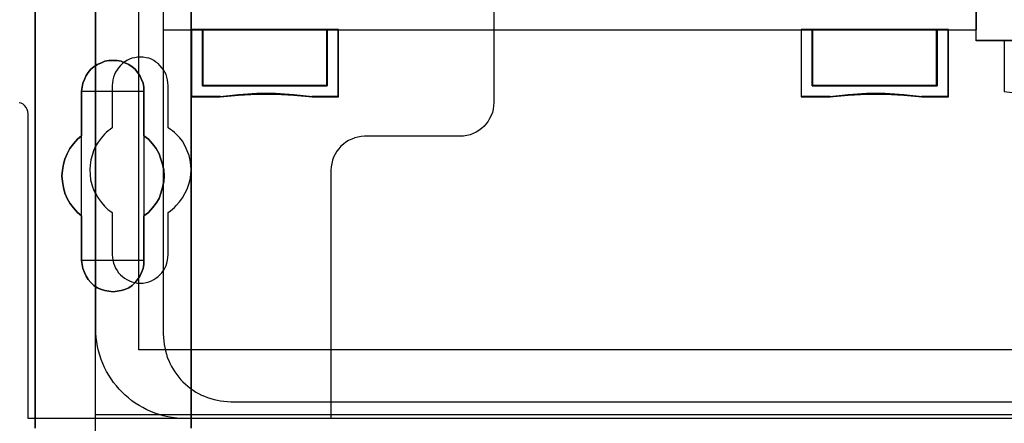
# Model space of a CAD drawing. Extents: x -558982 to 5119495, y -5290134 to 97908.
# Tile 123 of 256: x -474710 to -473837, y -23348 to -22991. Entities that reach past the tile are written whole.
import ezdxf

# ---------------------------------------------------------------- set-up
doc = ezdxf.new("R2010")
doc.units = 0
doc.header["$MEASUREMENT"] = 0
doc.layers.get('0').update_dxf_attribs({"color": 252})
for name, color, linetype in [('30', 7, 'Continuous'), ('45', 8, 'Continuous'), ('5', 7, 'Continuous'), ('50', 7, 'Continuous')]:
    doc.layers.add(name, color=color, linetype=linetype)

# ---------------------------------------------------------------- blocks, each defined once
blk = doc.blocks.new('*U1072')
at = {"layer": '5', "color": 7}
for points in [[(498.624489, -386.338651), (498.624489, -323.250088), (498.624489, -298.744188), (498.624489, -173.234937), (498.624489, -148.780413), (498.624489, -78.807593), (498.624489, -73.721462), (499.243182, -73.721462), (511.823274, -73.721462), (512.441967, -73.721462), (512.441967, -78.807593), (512.441967, -78.807593), (512.441967, -386.338651)], [(512.442723, -386.341247), (512.442723, -78.807635), (512.442723, -73.721462), (511.824042, -73.721462), (511.824042, -73.721462), (499.244201, -73.721462), (498.62552, -73.721462), (498.62552, -78.807635), (498.62552, -148.781036), (498.62552, -173.235764), (498.62552, -298.746057), (498.62552, -323.25216), (498.62552, -386.341247)]]:
    blk.add_lwpolyline(points, dxfattribs=at)
for points in [[(512.440072, -386.34188), (512.440072, -78.808532), (512.440072, -386.34188)], [(498.62552, -323.250036), (498.62552, -386.34188), (498.62552, -323.250036)], [(508.267581, -356.490112), (508.267581, -360.446102), (508.680179, -360.754361), (509.041202, -361.165373), (509.35065, -361.576385), (509.608524, -362.038773), (509.763248, -362.501162), (509.917972, -362.96355), (510.021122, -363.477315), (510.072696, -363.99108), (510.021122, -364.504845), (509.917972, -365.01861), (509.763248, -365.532375), (509.608524, -365.994763), (509.35065, -366.405775), (509.041202, -366.816787), (508.680179, -367.227799), (508.267581, -367.536058), (508.267581, -371.492049), (508.267581, -371.851684), (508.216007, -372.211319), (508.061283, -372.570955), (507.906558, -372.879214), (507.70026, -373.187473), (507.493961, -373.444355), (507.236087, -373.701238), (506.926639, -373.906744), (506.565616, -374.060873), (506.256168, -374.163626), (505.895145, -374.215003), (505.534122, -374.266379), (505.173099, -374.215003), (504.812076, -374.163626), (504.502628, -374.060873), (504.141605, -373.906744), (503.832156, -373.701238), (503.574283, -373.444355), (503.316409, -373.187473), (503.161685, -372.879214), (503.006961, -372.570955), (502.852237, -372.211319), (502.800662, -371.851684), (502.749087, -371.492049), (502.749087, -367.536058), (502.388064, -367.227799), (502.027041, -366.816787), (501.717593, -366.405775), (501.459719, -365.994763), (501.253421, -365.532375), (501.150271, -365.01861), (501.047122, -364.504845), (500.995547, -363.99108), (501.047122, -363.477315), (501.150271, -362.96355), (501.253421, -362.501162), (501.459719, -362.038773), (501.717593, -361.576385), (502.027041, -361.165373), (502.388064, -360.754361), (502.749087, -360.446102), (502.749087, -356.490112), (502.800662, -356.130476), (502.852237, -355.770841), (503.006961, -355.462582), (503.161685, -355.102946), (503.316409, -354.846064), (503.574283, -354.537805), (503.832156, -354.332299), (504.141605, -354.126793), (504.502628, -353.972663), (504.812076, -353.818534), (505.173099, -353.767157), (505.534122, -353.767157), (505.895145, -353.767157), (506.256168, -353.818534), (506.565616, -353.972663), (506.926639, -354.126793), (507.236087, -354.332299), (507.493961, -354.537805), (507.70026, -354.846064), (507.906558, -355.102946), (508.061283, -355.462582), (508.216007, -355.770841), (508.267581, -356.130476), (508.267581, -356.490112)], [(508.267581, -356.490112), (508.267581, -356.130476), (508.216007, -355.770841), (508.061283, -355.462582), (507.906558, -355.102946), (507.70026, -354.846064), (507.493961, -354.537805), (507.236087, -354.332299), (506.926639, -354.126793), (506.565616, -353.972663), (506.256168, -353.818534), (505.895145, -353.767157), (505.534122, -353.767157), (505.173099, -353.767157), (504.812076, -353.818534), (504.502628, -353.972663), (504.141605, -354.126793), (503.832156, -354.332299), (503.574283, -354.537805), (503.316409, -354.846064), (503.161685, -355.102946), (503.006961, -355.462582), (502.852237, -355.770841), (502.800662, -356.130476), (502.749087, -356.490112), (502.749087, -360.446102), (502.388064, -360.754361), (502.027041, -361.165373), (501.717593, -361.576385), (501.459719, -362.038773), (501.253421, -362.501162), (501.150271, -362.96355), (501.047122, -363.477315), (500.995547, -363.99108), (501.047122, -364.504845), (501.150271, -365.01861), (501.253421, -365.532375), (501.459719, -365.994763), (501.717593, -366.405775), (502.027041, -366.816787), (502.388064, -367.227799), (502.749087, -367.536058), (502.749087, -371.492049), (502.800662, -371.851684), (502.852237, -372.211319), (503.006961, -372.570955), (503.161685, -372.879214), (503.316409, -373.187473), (503.574283, -373.444355), (503.832156, -373.701238), (504.141605, -373.906744), (504.502628, -374.060873), (504.812076, -374.163626), (505.173099, -374.215003), (505.534122, -374.266379), (505.895145, -374.215003), (506.256168, -374.163626), (506.565616, -374.060873), (506.926639, -373.906744), (507.236087, -373.701238), (507.493961, -373.444355), (507.70026, -373.187473), (507.906558, -372.879214), (508.061283, -372.570955), (508.216007, -372.211319), (508.267581, -371.851684), (508.267581, -371.492049), (508.267581, -367.536058), (508.680179, -367.227799), (509.041202, -366.816787), (509.35065, -366.405775), (509.608524, -365.994763), (509.763248, -365.532375), (509.917972, -365.01861), (510.021122, -364.504845), (510.072696, -363.99108), (510.021122, -363.477315), (509.917972, -362.96355), (509.763248, -362.501162), (509.608524, -362.038773), (509.35065, -361.576385), (509.041202, -361.165373), (508.680179, -360.754361), (508.267581, -360.446102), (508.267581, -356.490112)], [(508.267581, -356.490112), (508.267581, -356.130476), (508.216007, -355.770841), (508.061283, -355.462582), (507.906558, -355.102946), (507.70026, -354.846064), (507.493961, -354.537805), (507.236087, -354.332299), (506.926639, -354.126793), (506.565616, -353.972663), (506.256168, -353.818534), (505.895145, -353.767157), (505.534122, -353.767157), (505.173099, -353.767157), (504.812076, -353.818534), (504.502628, -353.972663), (504.141605, -354.126793), (503.832156, -354.332299), (503.574283, -354.537805), (503.316409, -354.846064), (503.161685, -355.102946), (503.006961, -355.462582), (502.852237, -355.770841), (502.800662, -356.130476), (502.749087, -356.490112), (502.749087, -360.446102), (502.388064, -360.754361), (502.027041, -361.165373), (501.717593, -361.576385), (501.459719, -362.038773), (501.253421, -362.501162), (501.150271, -362.96355), (501.047122, -363.477315), (500.995547, -363.99108), (501.047122, -364.504845), (501.150271, -365.01861), (501.253421, -365.532375), (501.459719, -365.994763), (501.717593, -366.405775), (502.027041, -366.816787), (502.388064, -367.227799), (502.749087, -367.536058), (502.749087, -371.492049), (502.800662, -371.851684), (502.852237, -372.211319), (503.006961, -372.570955), (503.161685, -372.879214), (503.316409, -373.187473), (503.574283, -373.444355), (503.832156, -373.701238), (504.141605, -373.906744), (504.502628, -374.060873), (504.812076, -374.163626), (505.173099, -374.215003), (505.534122, -374.266379), (505.895145, -374.215003), (506.256168, -374.163626), (506.565616, -374.060873), (506.926639, -373.906744), (507.236087, -373.701238), (507.493961, -373.444355), (507.70026, -373.187473), (507.906558, -372.879214), (508.061283, -372.570955), (508.216007, -372.211319), (508.267581, -371.851684), (508.267581, -371.492049), (508.267581, -367.536058), (508.680179, -367.227799), (509.041202, -366.816787), (509.35065, -366.405775), (509.608524, -365.994763), (509.763248, -365.532375), (509.917972, -365.01861), (510.021122, -364.504845), (510.072696, -363.99108), (510.021122, -363.477315), (509.917972, -362.96355), (509.763248, -362.501162), (509.608524, -362.038773), (509.35065, -361.576385), (509.041202, -361.165373), (508.680179, -360.754361), (508.267581, -360.446102), (508.267581, -356.490112)], [(508.26734, -356.492089), (508.26734, -356.132193), (508.215757, -355.772296), (508.061006, -355.463813), (507.906254, -355.103916), (507.69992, -354.846847), (507.493585, -354.538365), (507.235666, -354.332709), (506.926164, -354.127054), (506.565078, -353.972813), (506.255575, -353.818571), (505.894489, -353.767157), (505.533403, -353.767157), (505.172317, -353.767157), (504.811231, -353.818571), (504.501729, -353.972813), (504.140643, -354.127054), (503.83114, -354.332709), (503.573222, -354.538365), (503.315303, -354.846847), (503.160552, -355.103916), (503.005801, -355.463813), (502.85105, -355.772296), (502.799466, -356.132193), (502.747882, -356.492089), (508.26734, -356.492089)], [(502.747882, -356.489441), (502.747882, -360.448405), (502.747882, -356.489441)], [(508.264689, -360.448405), (508.264689, -356.489441), (508.264689, -360.448405)], [(502.750533, -360.445757), (502.389213, -360.754092), (502.027892, -361.165205), (501.718188, -361.576319), (501.460102, -362.038822), (501.253633, -362.501324), (501.150399, -362.963827), (501.047164, -363.477719), (500.995547, -363.991611), (501.047164, -364.505503), (501.150399, -365.019395), (501.253633, -365.533287), (501.460102, -365.99579), (501.718188, -366.406903), (502.027892, -366.818017), (502.389213, -367.22913), (502.750533, -367.537465), (502.750533, -360.445757)], [(508.264689, -367.537465), (508.677948, -367.22913), (509.03955, -366.818017), (509.349494, -366.406903), (509.60778, -365.99579), (509.762752, -365.533287), (509.917724, -365.019395), (510.021039, -364.505503), (510.072696, -363.991611), (510.021039, -363.477719), (509.917724, -362.963827), (509.762752, -362.501324), (509.60778, -362.038822), (509.349494, -361.576319), (509.03955, -361.165205), (508.677948, -360.754092), (508.264689, -360.445757), (508.264689, -367.537465)], [(502.747882, -367.534817), (502.747882, -371.493781), (502.747882, -367.534817)], [(508.264689, -371.493781), (508.264689, -367.534817), (508.264689, -371.493781)], [(502.747882, -371.491133), (502.799466, -371.850887), (502.85105, -372.210641), (503.005801, -372.570395), (503.160552, -372.878756), (503.315303, -373.187117), (503.573222, -373.444084), (503.83114, -373.701051), (504.140643, -373.906625), (504.501729, -374.060805), (504.811231, -374.163592), (505.172317, -374.214986), (505.533403, -374.266379), (505.894489, -374.214986), (506.255575, -374.163592), (506.565078, -374.060805), (506.926164, -373.906625), (507.235666, -373.701051), (507.493585, -373.444084), (507.69992, -373.187117), (507.906254, -372.878756), (508.061006, -372.570395), (508.215757, -372.210641), (508.26734, -371.850887), (508.26734, -371.491133), (502.747882, -371.491133)]]:
    blk.add_lwpolyline(points, close=True, dxfattribs=at)
at = {"layer": '50', "color": 7}
for points in [[(503.983265, -85.921426), (839.76091, -85.921426), (839.76091, -735.000783), (503.983265, -735.000783), (503.983265, -85.921426)], [(507.824617, -92.486155), (835.919558, -92.486155), (835.919558, -379.414356), (507.824617, -379.414356), (507.824617, -92.486155)], [(839.76091, -435.77199), (503.983265, -435.77199), (503.983265, -385.150219), (839.76091, -385.150219), (839.76091, -435.77199)]]:
    blk.add_lwpolyline(points, dxfattribs=at)
blk = doc.blocks.new('*U1085')
at = {"layer": '50', "color": 7}
for points in [[(832.001083, -385.499773), (512.000243, -385.499773), (511.580239, -385.499773), (511.181235, -385.457738), (510.782232, -385.415703), (510.383228, -385.331634), (509.984225, -385.247564), (509.606221, -385.142477), (509.228218, -385.016373), (508.871215, -384.869252), (508.514212, -384.72213), (508.178209, -384.532974), (507.842206, -384.343817), (507.506203, -384.133643), (507.1912, -383.92347), (506.897197, -383.671261), (506.603195, -383.419052), (506.330192, -383.166844), (506.07819, -382.893618), (505.826188, -382.599375), (505.574186, -382.305131), (505.364184, -381.989871), (505.154182, -381.653593), (504.96518, -381.317315), (504.776178, -380.981037), (504.629177, -380.623741), (504.482176, -380.266446), (504.356175, -379.888133), (504.251174, -379.50982), (504.167173, -379.11049), (504.083172, -378.71116), (504.041172, -378.31183), (503.999172, -377.9125), (503.999172, -377.492152), (503.999172, -318.475355)], [(515.970229, -384.008872), (827.968097, -384.008872)], [(509.985212, -243.003268), (509.985212, -377.997901), (510.006212, -378.313162), (510.027212, -378.628423), (510.048212, -378.922666), (510.111213, -379.21691), (510.174213, -379.511153), (510.258213, -379.805396), (510.342213, -380.078622), (510.468214, -380.351848), (510.573214, -380.604057), (510.699214, -380.877283), (510.846215, -381.129491), (511.014215, -381.360682), (511.182216, -381.591873), (511.350216, -381.823065), (511.539217, -382.054256), (511.728217, -382.243412), (511.938218, -382.453586), (512.169218, -382.642743), (512.379219, -382.810882), (512.63122, -382.979021), (512.86222, -383.14716), (513.114221, -383.273264), (513.366222, -383.420386), (513.639222, -383.525472), (513.912223, -383.630559), (514.185224, -383.735646), (514.479225, -383.819716), (514.773226, -383.882768), (515.067226, -383.924803), (515.361227, -383.966837), (515.676228, -383.987855), (515.970229, -384.008872)]]:
    blk.add_lwpolyline(points, dxfattribs=at)
blk = doc.blocks.new('*U1086')
at = {"layer": '30', "color": 7}
for points in [[(539.273865, -263.504343), (539.273865, -357.494179), (539.251488, -357.786842), (539.206736, -358.079505), (539.139608, -358.372168), (539.027727, -358.642318), (538.89347, -358.912468), (538.759213, -359.160106), (538.580204, -359.385232), (538.378819, -359.610357), (538.177434, -359.790457), (537.953673, -359.970558), (537.707535, -360.128145), (537.439022, -360.240708), (537.170508, -360.353271), (536.879618, -360.420808), (536.588729, -360.465833), (536.297839, -360.488346), (527.817284, -360.488346), (527.526394, -360.510858), (527.213129, -360.555883), (526.944615, -360.623421), (526.676101, -360.735984), (526.407588, -360.848546), (526.16145, -361.006134), (525.937689, -361.186234), (525.713928, -361.366335), (525.534919, -361.59146), (525.35591, -361.816585), (525.199277, -362.064223), (525.06502, -362.334374), (524.975515, -362.604524), (524.908387, -362.897187), (524.863635, -363.18985), (524.841258, -363.482513), (524.841258, -385.499773), (498.012275, -385.499773), (498.012275, -358.507243), (497.989898, -358.282117), (497.92277, -358.102017), (497.833266, -357.921917), (497.699009, -357.764329), (497.564752, -357.651766), (497.385743, -357.561716), (497.206734, -357.516691)], [(539.273865, -263.504343), (539.273865, -357.494179), (539.251488, -357.786842), (539.206736, -358.079505), (539.139608, -358.372168), (539.027727, -358.642318), (538.89347, -358.912468), (538.759213, -359.160106), (538.580204, -359.385232), (538.378819, -359.610357), (538.177434, -359.790457), (537.953673, -359.970558), (537.707535, -360.128145), (537.439022, -360.240708), (537.170508, -360.353271), (536.879618, -360.420808), (536.588729, -360.465833), (536.297839, -360.488346), (527.817284, -360.488346), (527.526394, -360.510858), (527.213129, -360.555883), (526.944615, -360.623421), (526.676101, -360.735984), (526.407588, -360.848546), (526.16145, -361.006134), (525.937689, -361.186234), (525.713928, -361.366335), (525.534919, -361.59146), (525.35591, -361.816585), (525.199277, -362.064223), (525.06502, -362.334374), (524.975515, -362.604524), (524.908387, -362.897187), (524.863635, -363.18985), (524.841258, -363.482513), (524.841258, -385.499773), (498.012275, -385.499773), (498.012275, -358.507243), (497.989898, -358.282117), (497.92277, -358.102017), (497.833266, -357.921917), (497.699009, -357.764329), (497.564752, -357.651766), (497.385743, -357.561716), (497.206734, -357.516691)], [(510.408935, -370.979376), (510.408935, -367.241868), (510.610341, -367.106777), (510.789369, -366.949171), (510.968396, -366.791566), (511.125046, -366.63396), (511.415965, -366.296233), (511.684507, -365.935992), (511.908291, -365.553235), (512.087319, -365.170478), (512.243968, -364.742691), (512.35586, -364.337419), (512.422996, -363.909632), (512.445374, -363.45933), (512.422996, -363.031543), (512.35586, -362.603756), (512.266347, -362.175969), (512.109697, -361.770697), (512.020184, -361.568061), (511.93067, -361.365425), (511.818778, -361.162789), (511.706885, -360.960153), (511.438344, -360.622426), (511.125046, -360.307215), (510.968396, -360.149609), (510.789369, -360.014518), (510.610341, -359.879427), (510.408935, -359.744337), (510.408935, -355.984314), (510.386557, -355.736648), (510.364178, -355.488981), (510.297043, -355.241315), (510.229907, -355.016164), (510.118015, -354.791013), (510.006123, -354.588377), (509.849474, -354.408256), (509.692825, -354.20562), (509.536176, -354.048014), (509.334769, -353.912924), (509.133363, -353.777833), (508.931957, -353.665258), (508.708173, -353.575197), (508.46201, -353.530167), (508.215847, -353.485137), (507.969684, -353.462622), (507.701143, -353.485137), (507.45498, -353.530167), (507.208817, -353.575197), (506.985032, -353.665258), (506.761248, -353.777833), (506.559842, -353.912924), (506.358435, -354.048014), (506.179408, -354.20562), (506.022759, -354.408256), (505.888488, -354.588377), (505.754217, -354.791013), (505.664703, -355.016164), (505.57519, -355.241315), (505.508054, -355.488981), (505.485676, -355.736648), (505.463297, -355.984314), (505.463297, -359.744337), (505.28427, -359.879427), (505.105242, -360.014518), (504.926215, -360.149609), (504.769565, -360.307215), (504.478646, -360.644941), (504.210104, -361.005183), (503.98632, -361.365425), (503.807292, -361.770697), (503.673021, -362.175969), (503.561129, -362.58124), (503.493994, -363.031543), (503.471615, -363.45933), (503.493994, -363.887117), (503.538751, -364.337419), (503.605886, -364.540055), (503.650643, -364.765206), (503.717778, -364.967842), (503.807292, -365.192993), (503.896806, -365.395629), (504.008698, -365.598265), (504.12059, -365.800901), (504.254861, -366.003537), (504.501024, -366.363779), (504.769565, -366.67899), (504.926215, -366.814081), (505.082864, -366.971687), (505.261891, -367.106777), (505.463297, -367.241868), (505.463297, -370.979376), (505.485676, -371.227042), (505.508054, -371.474708), (505.57519, -371.722374), (505.664703, -371.947525), (505.754217, -372.172677), (505.888488, -372.375313), (506.022759, -372.577949), (506.179408, -372.758069), (506.358435, -372.915675), (506.559842, -373.073281), (506.761248, -373.185856), (506.985032, -373.298432), (507.208817, -373.388492), (507.45498, -373.456038), (507.701143, -373.501068), (507.969684, -373.501068), (508.215847, -373.501068), (508.46201, -373.456038), (508.708173, -373.388492), (508.931957, -373.298432), (509.133363, -373.185856), (509.334769, -373.073281), (509.536176, -372.915675), (509.692825, -372.758069), (509.849474, -372.577949), (510.006123, -372.375313), (510.118015, -372.172677), (510.229907, -371.947525), (510.297043, -371.722374), (510.364178, -371.474708), (510.386557, -371.227042), (510.408935, -370.979376)]]:
    blk.add_lwpolyline(points, dxfattribs=at)
blk = doc.blocks.new('*U1087')
at = {"layer": '45', "color": 7}
for points in [[(582.040387, -268.997671), (509.961353, -268.997671), (509.961353, -351.066058), (582.040387, -351.066058), (582.040387, -268.997671)], [(582.016528, -269.021504), (509.982561, -269.021504), (509.982561, -351.044873), (582.016528, -351.044873), (582.016528, -269.021504)], [(524.511868, -356.008568), (513.462033, -356.008568), (513.462033, -351.02104), (512.455978, -351.02104), (512.455978, -357.000532), (515.021418, -357.000532), (516.647873, -356.828739), (518.279918, -356.745613), (519.92314, -356.745613), (521.560774, -356.828739), (523.192818, -357.000532), (525.512334, -357.000532), (525.512334, -351.02104), (524.511868, -351.02104), (524.511868, -356.008568)], [(524.515544, -351.02104), (513.45807, -351.02104), (513.45807, -356.015425), (524.515544, -356.015425), (524.515544, -351.02104)], [(578.539707, -356.008568), (567.489872, -356.008568), (567.489872, -351.02104), (566.489406, -351.02104), (566.489406, -357.000532), (569.049257, -357.000532), (570.681301, -356.828739), (572.307756, -356.745613), (573.950979, -356.745613), (575.594202, -356.828739), (577.215068, -357.000532), (579.545761, -357.000532), (579.545761, -351.02104), (578.539707, -351.02104), (578.539707, -356.008568)], [(567.486196, -351.02104), (567.486196, -356.015425), (578.541019, -356.015425), (578.541019, -351.02104), (573.010811, -351.02104), (567.486196, -351.02104)]]:
    blk.add_lwpolyline(points, close=True, dxfattribs=at)
at = {"layer": '45', "color": 139}
blk.add_lwpolyline([(582.040387, -268.997671), (509.961353, -268.997671), (509.961353, -351.066058), (582.040387, -351.066058), (582.040387, -268.997671)], close=True, dxfattribs=at)
for points in [[(512.455978, -351.02104), (512.455978, -357.000532)], [(513.45807, -351.02104), (513.45807, -356.015425)], [(524.467825, -356.015425), (524.467825, -351.02104)], [(525.464615, -351.02104), (525.464615, -357.000532)], [(566.489406, -351.02104), (566.489406, -357.000532)], [(573.034816, -351.02104), (566.489406, -351.02104)], [(567.486196, -351.02104), (567.486196, -356.015425)], [(578.495951, -356.015425), (578.495951, -351.02104)], [(579.498043, -351.02104), (579.498043, -357.000532)], [(513.45807, -355.970407), (524.515544, -355.970407)], [(523.20063, -357.000532), (521.56506, -356.79887), (519.923889, -356.701292), (518.277116, -356.701292), (516.641546, -356.79887), (515.011578, -357.000532)], [(567.486196, -355.970407), (578.541019, -355.970407)], [(577.223453, -357.000532), (575.599027, -356.79887), (573.952194, -356.701292), (572.305361, -356.701292), (570.675333, -356.79887), (569.039703, -357.000532)], [(515.059296, -356.955513), (512.455978, -356.955513)], [(525.512334, -356.955513), (523.155562, -356.955513)], [(569.084771, -356.955513), (566.489406, -356.955513)], [(579.545761, -356.955513), (577.175735, -356.955513)]]:
    blk.add_lwpolyline(points, dxfattribs=at)
at = {"layer": '45', "color": 59}
for points in [[(524.511868, -356.008568), (513.462033, -356.008568), (513.462033, -351.02104), (512.455978, -351.02104), (512.455978, -357.000532), (515.021418, -357.000532), (516.647873, -356.828739), (518.279918, -356.745613), (519.92314, -356.745613), (521.560774, -356.828739), (523.192818, -357.000532), (525.512334, -357.000532), (525.512334, -351.02104), (524.511868, -351.02104), (524.511868, -356.008568)], [(524.49391, -355.994412), (513.479973, -355.994412), (513.479973, -351.042225), (512.477187, -351.042225), (512.477187, -356.979346), (515.034292, -356.979346), (516.655463, -356.808771), (518.282205, -356.726235), (519.92009, -356.726235), (521.552403, -356.808771), (523.179146, -356.979346), (525.491125, -356.979346), (525.491125, -351.042225), (524.49391, -351.042225), (524.49391, -355.994412)], [(524.515544, -351.02104), (513.45807, -351.02104), (513.45807, -356.015425), (524.515544, -356.015425), (524.515544, -351.02104)], [(524.494335, -351.042225), (513.481929, -351.042225), (513.481929, -355.99424), (524.494335, -355.99424), (524.494335, -351.042225)], [(578.539707, -356.008568), (567.489872, -356.008568), (567.489872, -351.02104), (566.489406, -351.02104), (566.489406, -357.000532), (569.049257, -357.000532), (570.681301, -356.828739), (572.307756, -356.745613), (573.950979, -356.745613), (575.594202, -356.828739), (577.215068, -357.000532), (579.545761, -357.000532), (579.545761, -351.02104), (578.539707, -351.02104), (578.539707, -356.008568)], [(578.51932, -355.994412), (567.507627, -355.994412), (567.507627, -351.042225), (566.510615, -351.042225), (566.510615, -356.979346), (569.061629, -356.979346), (570.68804, -356.808771), (572.308881, -356.726235), (573.946432, -356.726235), (575.583982, -356.808771), (577.199254, -356.979346), (579.521902, -356.979346), (579.521902, -351.042225), (578.51932, -351.042225), (578.51932, -355.994412)], [(567.486196, -351.02104), (567.486196, -356.015425), (578.541019, -356.015425), (578.541019, -351.02104), (573.010811, -351.02104), (567.486196, -351.02104)], [(567.507404, -351.042225), (567.507404, -355.99424), (578.51981, -355.99424), (578.51981, -351.042225), (573.010822, -351.042225), (567.507404, -351.042225)]]:
    blk.add_lwpolyline(points, close=True, dxfattribs=at)
blk = doc.blocks.new('*U1088')
at = {"layer": '45', "color": 7}
for points in [[(599.998236, -268.987078), (618.001698, -268.987078), (618.001698, -268.987078), (618.001698, -352.016739), (618.001698, -352.016739), (599.998236, -352.016739), (599.998236, -352.016739), (582.000621, -352.016739), (582.000621, -352.016739), (582.000621, -268.987078), (582.000621, -268.987078), (599.998236, -268.987078), (599.998236, -268.987078)], [(584.489945, -352.003499), (584.489945, -356.508444), (584.489945, -356.508444), (586.344521, -356.754488), (588.204948, -356.924375), (590.065375, -357.000532), (591.937503, -357.000532), (593.79793, -356.924375), (595.658357, -356.754488), (597.501232, -356.508444), (597.501232, -356.508444), (597.501232, -352.003499), (584.489945, -352.003499)]]:
    blk.add_lwpolyline(points, close=True, dxfattribs=at)
at = {"layer": '45', "color": 59}
blk.add_lwpolyline([(599.998237, -268.992375), (617.996396, -268.992375), (617.996396, -352.011443), (599.998237, -352.011443), (582.005923, -352.011443), (582.005923, -268.992375), (599.998237, -268.992375)], close=True, dxfattribs=at)

msp = doc.modelspace()

# ---------------------------------------------------------------- block references
at = {"xscale": 10, "yscale": 10, "zscale": 10}
for name in ['*U1072', '*U1086', '*U1085', '*U1088', '*U1087']:
    msp.add_blockref(name, (-479682.25, -19489.05), dxfattribs=at)

doc.saveas('drawing.dxf')
